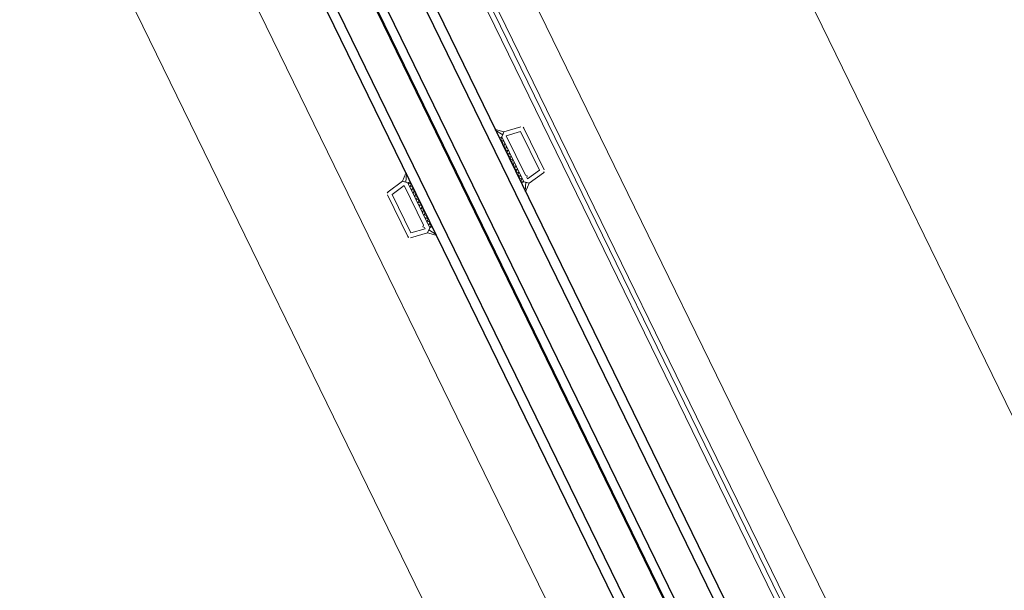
# Model space of a CAD drawing. Extents: x 6414462 to 20492237, y 5756825 to 17376351.
# Tile 95 of 127: x 6497762.877 to 6497763.272, y 5809740.57 to 5809740.799. Entities that reach past the tile are written whole.
import ezdxf

# ---------------------------------------------------------------- set-up
doc = ezdxf.new("R2010")
doc.units = 0
doc.linetypes.add('Linia siatki', pattern=[2.2225, 1.27, -0.3175, 0.3175, -0.3175])
for name, color, linetype, lineweight in [('A-DETL-GENF', 7, 'Continuous', 5), ('A-GENM', 7, 'Continuous', 5), ('A-GLAZ', 7, 'Continuous', 5), ('S-GRID', 7, 'Continuous', 5)]:
    doc.layers.add(name, color=color, linetype=linetype, lineweight=lineweight)

# ---------------------------------------------------------------- blocks, each defined once
blk = doc.blocks.new('Windows_S9000-Double-Vent-Window-with-Sashbars - O3 Windows_S9000-Double-Vent-Window-with-Sashbars 2-9225298-__-00_00 Przyziemie PB')
at = {"layer": 'A-DETL-GENF'}
for p, q in [((-33.3, 10.016), (-33.176, 10.717)), ((-33.078, 10.8), (-31.222, 10.8)), ((-31, 10.016), (-31.124, 10.717)), ((-33.115, 10.03), (-33.011, 10.62)), ((-33.011, 10.62), (-31.289, 10.62)), ((-31.289, 10.62), (-31.185, 10.03)), ((-33.531, 9.757), (-33.3, 10.016)), ((-33.208, 9.914), (-33.511, 9.732)), ((-33.3, 10.016), (-33.208, 9.914)), ((-33.149, 9.85), (-33.3, 10.016)), ((-31.35, 10.03), (-33.115, 10.03)), ((-31.3, 10.08), (-31.35, 10.03)), ((-31.25, 10.03), (-31.3, 10.08)), ((-31.185, 10.03), (-31.25, 10.03)), ((-31.15, 9.85), (-31, 10.016)), ((-31.092, 9.914), (-31, 10.016)), ((-30.789, 9.732), (-31.092, 9.914)), ((-31, 10.016), (-30.769, 9.757)), ((-33.15, 9.85), (-31.15, 9.85)), ((-33.15, 9.75), (-33.15, 9.85)), ((-33.15, 9.85), (-31.15, 9.85)), ((-33.15, 9.799), (-33.099, 9.85)), ((-31.15, 9.75), (-33.15, 9.75)), ((-33.049, 9.75), (-33.149, 9.85)), ((-32.957, 9.85), (-33.049, 9.75)), ((-32.907, 9.75), (-33.007, 9.85)), ((-32.816, 9.85), (-32.907, 9.75)), ((-32.766, 9.75), (-32.866, 9.85)), ((-32.675, 9.85), (-32.766, 9.75)), ((-32.625, 9.75), (-32.725, 9.85)), ((-32.533, 9.85), (-32.625, 9.75)), ((-32.483, 9.75), (-32.583, 9.85)), ((-32.392, 9.85), (-32.483, 9.75)), ((-32.342, 9.75), (-32.442, 9.85)), ((-32.25, 9.85), (-32.342, 9.75)), ((-32.2, 9.75), (-32.3, 9.85)), ((-32.109, 9.85), (-32.2, 9.75)), ((-32.059, 9.75), (-32.159, 9.85)), ((-31.967, 9.85), (-32.059, 9.75)), ((-31.917, 9.75), (-32.017, 9.85)), ((-31.826, 9.85), (-31.917, 9.75)), ((-31.776, 9.75), (-31.876, 9.85)), ((-31.685, 9.85), (-31.776, 9.75)), ((-31.635, 9.75), (-31.735, 9.85)), ((-31.543, 9.85), (-31.635, 9.75)), ((-31.493, 9.75), (-31.593, 9.85)), ((-31.402, 9.85), (-31.493, 9.75)), ((-31.352, 9.75), (-31.452, 9.85)), ((-31.26, 9.85), (-31.352, 9.75)), ((-31.31, 9.85), (-31.21, 9.75)), ((-31.21, 9.75), (-31.15, 9.831)), ((-31.15, 9.831), (-31.169, 9.85)), ((-31.15, 9.85), (-31.15, 9.75)), ((-33.531, 5.743), (-33.3, 5.484)), ((-33.208, 5.586), (-33.511, 5.768)), ((-33.149, 5.65), (-33.3, 5.484)), ((-33.3, 5.484), (-33.208, 5.586)), ((-31.15, 5.75), (-33.15, 5.75)), ((-33.15, 5.75), (-33.15, 5.65)), ((-33.15, 5.701), (-33.099, 5.65)), ((-33.15, 5.65), (-31.15, 5.65)), ((-33.15, 5.65), (-31.15, 5.65)), ((-33.049, 5.75), (-33.149, 5.65)), ((-32.957, 5.65), (-33.049, 5.75)), ((-32.907, 5.75), (-33.007, 5.65)), ((-32.816, 5.65), (-32.907, 5.75)), ((-32.766, 5.75), (-32.866, 5.65)), ((-32.675, 5.65), (-32.766, 5.75)), ((-32.625, 5.75), (-32.725, 5.65)), ((-32.533, 5.65), (-32.625, 5.75)), ((-32.483, 5.75), (-32.583, 5.65)), ((-32.392, 5.65), (-32.483, 5.75)), ((-32.342, 5.75), (-32.442, 5.65)), ((-32.25, 5.65), (-32.342, 5.75)), ((-32.2, 5.75), (-32.3, 5.65)), ((-32.109, 5.65), (-32.2, 5.75)), ((-32.059, 5.75), (-32.159, 5.65)), ((-31.967, 5.65), (-32.059, 5.75)), ((-31.917, 5.75), (-32.017, 5.65)), ((-31.826, 5.65), (-31.917, 5.75)), ((-31.776, 5.75), (-31.876, 5.65)), ((-31.685, 5.65), (-31.776, 5.75)), ((-31.635, 5.75), (-31.735, 5.65)), ((-31.543, 5.65), (-31.635, 5.75)), ((-31.493, 5.75), (-31.593, 5.65)), ((-31.402, 5.65), (-31.493, 5.75)), ((-31.352, 5.75), (-31.452, 5.65)), ((-31.26, 5.65), (-31.352, 5.75)), ((-31.31, 5.65), (-31.21, 5.75)), ((-31.21, 5.75), (-31.15, 5.669)), ((-31.15, 5.669), (-31.169, 5.65)), ((-31.15, 5.65), (-31.15, 5.75)), ((-31.15, 5.65), (-31, 5.484)), ((-30.789, 5.768), (-31.092, 5.586)), ((-31.092, 5.586), (-31, 5.484)), ((-31, 5.484), (-30.769, 5.743)), ((-33.3, 5.484), (-33.176, 4.783)), ((-33.115, 5.47), (-33.011, 4.88)), ((-31.35, 5.47), (-33.115, 5.47)), ((-31.3, 5.42), (-31.35, 5.47)), ((-31.25, 5.47), (-31.3, 5.42)), ((-31.289, 4.88), (-31.185, 5.47)), ((-31.185, 5.47), (-31.25, 5.47)), ((-31, 5.484), (-31.124, 4.783)), ((-33.011, 4.88), (-31.289, 4.88)), ((-33.078, 4.7), (-31.222, 4.7))]:
    blk.add_line(p, q, dxfattribs=at)
at = {"layer": 'A-DETL-GENF', "color": 176, "lineweight": 25, "true_color": 0x00007f}
for p, q in [((-6.4, 9.75), (-57.9, 9.75)), ((-57.9, 9.35), (-6.4, 9.35)), ((-57.9, 7.95), (-6.4, 7.95)), ((-57.9, 7.55), (-6.4, 7.55)), ((-57.9, 6.15), (-6.4, 6.15)), ((-57.9, 5.75), (-6.4, 5.75))]:
    blk.add_line(p, q, dxfattribs=at)
at = {"layer": 'A-DETL-GENF'}
for centre, radius, start, end in [((-33.078, 10.7), 0.1, 90, 170), ((-31.222, 10.7), 0.1, 10, 90), ((-33.519, 9.746), 0.016, 138.5402, 300.8835), ((-30.781, 9.746), 0.016, 239.1165, 41.4598), ((-33.519, 5.754), 0.016, 59.1165, 221.4598), ((-30.781, 5.754), 0.016, 318.5402, 120.8835), ((-33.078, 4.8), 0.1, 190, 270), ((-31.222, 4.8), 0.1, 270, 350)]:
    blk.add_arc(centre, radius, start, end, dxfattribs=at)
at = {"layer": 'A-GENM'}
for p, q in [((-65.217, 13.4), (65.217, 13.4)), ((-58.917, 11.55), (-5.383, 11.55)), ((-61.125, 3.3), (-3.175, 3.3))]:
    blk.add_line(p, q, dxfattribs=at)
at = {"layer": 'A-GLAZ'}
for p, q in [((-69, 23.35), (69, 23.35)), ((69, 11.95), (-69, 11.95)), ((-69, 11.75), (69, 11.75)), ((69, 7.6), (-69, 7.6))]:
    blk.add_line(p, q, dxfattribs=at)

msp = doc.modelspace()

# ---------------------------------------------------------------- linework, layer by layer
at = {"layer": 'S-GRID', "linetype": 'Linia siatki'}
msp.add_line((6497761.56579, 5809743.58226, 0.1), (6497766.45331, 5809733.57571, 0.1), dxfattribs=at)

# ---------------------------------------------------------------- block references
at = {"layer": 'A-GLAZ', "xscale": 0.01, "yscale": 0.01, "zscale": 0.01, "rotation": 296.0323615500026}
msp.add_blockref('Windows_S9000-Double-Vent-Window-with-Sashbars - O3 Windows_S9000-Double-Vent-Window-with-Sashbars 2-9225298-__-00_00 Przyziemie PB', (6497763.12751, 5809740.41104, 0.1), dxfattribs=at)

doc.saveas('drawing.dxf')
